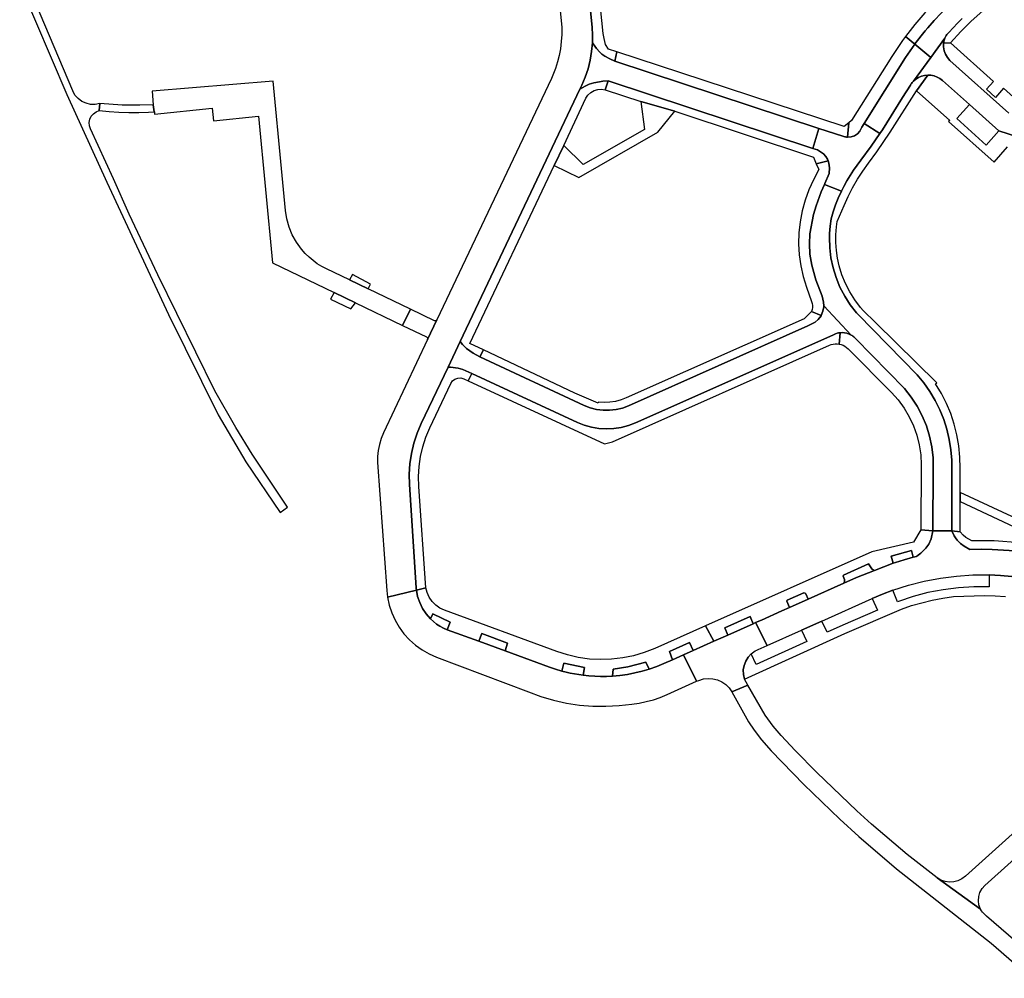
# Model space of a CAD drawing. Header units: metres. Extents: x 127325 to 135234, y 401140 to 409815.
# Tile 23 of 125: x 133571 to 133811, y 403570 to 403803. Entities that reach past the tile are written whole.
import ezdxf

# ---------------------------------------------------------------- set-up
doc = ezdxf.new("R2010")
doc.units = ezdxf.units.M
doc.layers.add('wegvakonderdelen', color=7, linetype='Continuous')

msp = doc.modelspace()

# ---------------------------------------------------------------- linework, layer by layer
at = {"layer": 'wegvakonderdelen'}
for points in [[(133697.4, 403856.03), (133702.87, 403802.63), (133702.99, 403800.91), (133703, 403799.19), (133702.9, 403797.47), (133702.69, 403795.75), (133702.36, 403794.06), (133701.99, 403792.58), (133701.74, 403791.75), (133701.47, 403790.94), (133701.17, 403790.13), (133700.84, 403789.33), (133700.49, 403788.54), (133672.64, 403729.77), (133670.35, 403724.95), (133659.64, 403702.25), (133659.07, 403700.88), (133658.64, 403699.46), (133658.35, 403698), (133658.2, 403696.53), (133658.19, 403695.04), (133660.45, 403663.88), (133660.64, 403662.28), (133667.67, 403664.02), (133667.62, 403664.57), (133665.98, 403689.67), (133665.92, 403692.21), (133666.08, 403694.75), (133666.45, 403697.27), (133667.04, 403699.75), (133667.83, 403702.17), (133668.83, 403704.51), (133675.36, 403718.29), (133678.29, 403724.47), (133707.43, 403785.92), (133707.43, 403785.92), (133707.89, 403786.88), (133708.73, 403788.85), (133709.41, 403790.87), (133709.93, 403792.94), (133710.28, 403795.05), (133710.47, 403797.18), (133710.49, 403799.08), (133710.37, 403800.98), (133706.12, 403843.49)], [(133706.12, 403843.49), (133710.37, 403800.98), (133710.49, 403799.08), (133710.47, 403797.18), (133711.02, 403796.38), (133711.47, 403795.82), (133712.28, 403794.91), (133712.75, 403794.46), (133713.51, 403793.92), (133714.72, 403793.28), (133715.89, 403792.7), (133716.39, 403794.99), (133714.39, 403795.65), (133713.68, 403796.81), (133713.29, 403798.24), (133713.09, 403799.48), (133708.71, 403842.14)], [(133571.12, 403811.49), (133582.63, 403784.64), (133592.31, 403763.28), (133607.29, 403731.05), (133619.42, 403706.63), (133626.17, 403695.25), (133634.53, 403682.91), (133636.31, 403684.2), (133627.68, 403697.08), (133623.67, 403703.58), (133618.58, 403712.51), (133604.7, 403740.71), (133597.76, 403755.51), (133593.96, 403764.08), (133588.31, 403776.22), (133588.07, 403776.99), (133588.02, 403777.8), (133588.18, 403778.59), (133588.53, 403779.32), (133589.05, 403779.94), (133589.71, 403780.41), (133590.47, 403780.7), (133590.64, 403782.44), (133589.52, 403782.21), (133588.38, 403782.21), (133587.27, 403782.46), (133586.23, 403782.93), (133585.31, 403783.61), (133584.56, 403784.47), (133584.01, 403785.47), (133572.67, 403812.32)], [(133800.4, 403803.09), (133799.28, 403801.97), (133797.16, 403799.73), (133796.94, 403799.48), (133796.74, 403799.21), (133796.56, 403798.93), (133796.4, 403798.64), (133796.25, 403798.34), (133796.16, 403798.1), (133796.08, 403797.86), (133796.01, 403797.61), (133795.95, 403797.36), (133795.91, 403797.11), (133797.6, 403797.22), (133800.09, 403799.97), (133802.62, 403802.45), (133806.23, 403805.61)], [(133795.29, 403804.4), (133793.64, 403802.64), (133792.06, 403800.83), (133791.42, 403800.07), (133788.93, 403796.9), (133788.89, 403796.85), (133792.82, 403793.64), (133796.25, 403798.34), (133796.4, 403798.64), (133796.56, 403798.93), (133796.74, 403799.21), (133796.94, 403799.48), (133797.16, 403799.73), (133799.28, 403801.97), (133800.4, 403803.09)], [(133811.79, 403780.09), (133797.45, 403792.91), (133796.83, 403793.59), (133796.34, 403794.39), (133796.02, 403795.26), (133795.87, 403796.18), (133795.91, 403797.11), (133795.91, 403797.11), (133795.95, 403797.36), (133796.01, 403797.61), (133796.08, 403797.86), (133796.16, 403798.1), (133796.25, 403798.34), (133792.82, 403793.64), (133788.6, 403787.86), (133789.19, 403788.36), (133789.84, 403788.75), (133790.55, 403789.05), (133791.29, 403789.24), (133792.05, 403789.32), (133792.83, 403789.29), (133793.6, 403789.13), (133794.33, 403788.86), (133795.02, 403788.49), (133795.64, 403788.01), (133802.2, 403782.15), (133809.35, 403775.76), (133814.11, 403774.2)], [(133818.55, 403778.97), (133810.53, 403786.11), (133808.56, 403783.91), (133806.37, 403785.87), (133808.09, 403787.8), (133797.6, 403797.22), (133795.91, 403797.11), (133795.87, 403796.18), (133796.02, 403795.26), (133796.34, 403794.39), (133796.83, 403793.59), (133797.45, 403792.91), (133811.79, 403780.09)], [(133814.11, 403774.2), (133809.35, 403775.76), (133806.31, 403772.31), (133799.14, 403778.78), (133802.2, 403782.15), (133795.64, 403788.01), (133795.02, 403788.49), (133794.33, 403788.86), (133793.6, 403789.13), (133792.83, 403789.29), (133792.05, 403789.32), (133789.29, 403785.54), (133797.4, 403778.32), (133797.11, 403778), (133808.18, 403768.13), (133811.5, 403771.87)], [(133842.23, 403668.15), (133799.97, 403687.75), (133799.97, 403687.75), (133799.95, 403685.59), (133815.72, 403678.21)], [(133813.22, 403673.53), (133810.49, 403673.76), (133807.75, 403673.9), (133805.02, 403673.95), (133802.28, 403673.9), (133800.96, 403674.66), (133799.99, 403675.36), (133799.23, 403676.13), (133798.78, 403676.72), (133798.46, 403677.24), (133797.9, 403678.42), (133793.3, 403678.4), (133792.87, 403676.44), (133792.33, 403675.16), (133791.61, 403674.23), (133790.34, 403672.96), (133789.43, 403672.22), (133789.31, 403672.19), (133788.52, 403672), (133786.35, 403671.4), (133784.2, 403670.73), (133783.67, 403670.52), (133779.12, 403668.75), (133774.7, 403667.03), (133771.68, 403665.69), (133762.99, 403661.81), (133758.4, 403659.76), (133756.58, 403658.94), (133751.58, 403656.71), (133750.17, 403656.08), (133752.95, 403650.5), (133761.33, 403654.24), (133766.31, 403656.47), (133778.55, 403661.96), (133778.55, 403661.96), (133781.04, 403663.03), (133783.58, 403663.99), (133787.37, 403665.21), (133791.22, 403666.19), (133795.13, 403666.93), (133799.08, 403667.43), (133803.05, 403667.68), (133807.02, 403667.69), (133809.77, 403667.55), (133812.51, 403667.3)], [(133814.47, 403675.51), (133808.23, 403675.98), (133802.78, 403675.98), (133801.34, 403676.79), (133800.71, 403677.33), (133799.97, 403678.22), (133797.9, 403678.42), (133798.46, 403677.24), (133798.78, 403676.72), (133799.23, 403676.13), (133799.99, 403675.36), (133800.96, 403674.66), (133802.28, 403673.9), (133805.02, 403673.95), (133807.75, 403673.9), (133810.49, 403673.76), (133813.22, 403673.53)], [(133812.51, 403667.3), (133809.77, 403667.55), (133807.02, 403667.69), (133806.98, 403664.78), (133803.24, 403664.79), (133799.51, 403664.57), (133795.8, 403664.1), (133792.12, 403663.39), (133788.51, 403662.44), (133784.96, 403661.26), (133784.73, 403661.16), (133783.58, 403663.99), (133781.04, 403663.03), (133778.55, 403661.96), (133779.86, 403659.08), (133771.37, 403655.45), (133767.61, 403653.73), (133766.31, 403656.47), (133761.33, 403654.24), (133762.6, 403651.46), (133750.35, 403645.89), (133749.11, 403648.49), (133748.35, 403647.67), (133747.76, 403646.71), (133747.36, 403645.66), (133747.17, 403644.56), (133747.2, 403643.43), (133747.44, 403642.34), (133771.89, 403653.46), (133785.68, 403659.39), (133788.14, 403660.22), (133790.64, 403660.94), (133793.17, 403661.55), (133795.72, 403662.04), (133798.29, 403662.41), (133800.82, 403662.56), (133803.36, 403662.64), (133805.9, 403662.65), (133808.44, 403662.59), (133810.98, 403662.46)], [(133820.03, 403572.79), (133806.35, 403584.65), (133806, 403584.94), (133805.67, 403585.26), (133805.37, 403585.61), (133805.11, 403585.98), (133804.89, 403586.39), (133794.35, 403593.96), (133787.07, 403599.62), (133778.35, 403607.06), (133774.8, 403610.31), (133774.8, 403610.31), (133765.05, 403619.62), (133759.82, 403624.93), (133756.38, 403628.59), (133754.44, 403630.9), (133752.49, 403633.55), (133748.26, 403640.89), (133744.42, 403639.22), (133748.44, 403631.98), (133749.79, 403629.89), (133751.6, 403627.59), (133753.93, 403624.91), (133761.88, 403616.72), (133770.69, 403608.29), (133775.27, 403604.03), (133784.48, 403596.18), (133807.49, 403578.1), (133817.27, 403569.53)], [(133833.66, 403623.62), (133801.24, 403594.35), (133800.38, 403593.73), (133799.41, 403593.28), (133798.39, 403593.02), (133797.33, 403592.96), (133796.28, 403593.11), (133795.27, 403593.44), (133794.35, 403593.96), (133804.89, 403586.39), (133804.52, 403587.37), (133804.38, 403588.4), (133804.46, 403589.45), (133804.77, 403590.45), (133805.28, 403591.36), (133805.98, 403592.14), (133831.58, 403615.16)]]:
    msp.add_lwpolyline(points, dxfattribs=at)
for points in [[(133800.53, 403809.35), (133801.02, 403809.9), (133801.32, 403810.56), (133801.4, 403811.29), (133801.26, 403812.01), (133800.91, 403812.65), (133800.3, 403813.29), (133799.46, 403812.25), (133796.64, 403809.79), (133793.94, 403807.2), (133791.37, 403804.49), (133788.93, 403801.65), (133786.64, 403798.7), (133788.89, 403796.85), (133788.93, 403796.9), (133791.42, 403800.07), (133792.06, 403800.83), (133793.64, 403802.64), (133795.29, 403804.4), (133796.98, 403806.1), (133798.73, 403807.76), (133800.53, 403809.35)], [(133788.89, 403796.85), (133786.64, 403798.7), (133785.95, 403797.75), (133785.27, 403796.79), (133784.61, 403795.82), (133783.96, 403794.84), (133783.33, 403793.85), (133773.54, 403778.25), (133772.87, 403777.7), (133772.55, 403774.22), (133773.41, 403774.29), (133774.24, 403774.58), (133774.96, 403775.06), (133775.54, 403775.71), (133775.95, 403776.48), (133776.02, 403776.68), (133776.56, 403777.55), (133786.65, 403793.64), (133788.89, 403796.85)], [(133715.89, 403792.7), (133714.72, 403793.28), (133713.51, 403793.92), (133712.75, 403794.46), (133712.28, 403794.91), (133711.47, 403795.82), (133711.02, 403796.38), (133710.47, 403797.18), (133710.28, 403795.05), (133709.93, 403792.94), (133709.41, 403790.87), (133708.73, 403788.85), (133707.89, 403786.88), (133707.43, 403785.92), (133708.71, 403786.61), (133709.68, 403787.09), (133710.84, 403787.44), (133712.18, 403787.73), (133713.04, 403787.86), (133714.33, 403787.93), (133764.09, 403771.5), (133765.59, 403776.37), (133715.89, 403792.7)], [(133788.6, 403787.86), (133792.82, 403793.64), (133788.89, 403796.85), (133786.65, 403793.64), (133776.56, 403777.55), (133780.38, 403775.1), (133781.01, 403776.04), (133785.89, 403783.88), (133787.84, 403786.92), (133787.97, 403787.12), (133788.12, 403787.32), (133788.27, 403787.51), (133788.43, 403787.69), (133788.6, 403787.86)], [(133732.02, 403789.85), (133716.39, 403794.99), (133715.89, 403792.7), (133765.59, 403776.37), (133771.4, 403774.47), (133771.62, 403774.39), (133771.85, 403774.32), (133772.08, 403774.27), (133772.31, 403774.24), (133772.55, 403774.22), (133772.87, 403777.7), (133771.76, 403776.79), (133732.02, 403789.85)], [(133779.34, 403729.1), (133776.37, 403732.01), (133775.73, 403732.77), (133774.32, 403734.6), (133773.09, 403736.55), (133772.03, 403738.6), (133771.16, 403740.74), (133770.49, 403742.94), (133770.09, 403744.8), (133769.82, 403746.68), (133769.69, 403748.58), (133769.71, 403750.48), (133769.86, 403752.37), (133770.02, 403753.69), (133771.69, 403757.6), (133772.68, 403759.78), (133773.77, 403761.9), (133774.97, 403763.97), (133776.26, 403765.97), (133777.65, 403767.91), (133779.7, 403770.63), (133782.95, 403775.45), (133789.29, 403785.54), (133792.05, 403789.32), (133791.29, 403789.24), (133790.55, 403789.05), (133789.84, 403788.75), (133789.19, 403788.36), (133788.6, 403787.86), (133788.43, 403787.69), (133788.27, 403787.51), (133788.12, 403787.32), (133787.97, 403787.12), (133787.84, 403786.92), (133785.89, 403783.88), (133781.01, 403776.04), (133780.38, 403775.1), (133778.33, 403772.04), (133775.75, 403768.64), (133774.85, 403767.42), (133773.99, 403766.17), (133773.17, 403764.89), (133772.39, 403763.58), (133771.67, 403762.25), (133771.08, 403761.1), (133770.3, 403759.41), (133769.59, 403757.77), (133769.02, 403756.06), (133768.59, 403754.32), (133768.31, 403752.55), (133768.18, 403750.76), (133768.14, 403749.8), (133768.21, 403747.32), (133768.5, 403744.85), (133769.02, 403742.41), (133769.75, 403740.04), (133770.7, 403737.74), (133771.85, 403735.53), (133773.2, 403733.44), (133774.73, 403731.48), (133775.1, 403731.05), (133789.46, 403716.39), (133791.09, 403714.44), (133792.56, 403712.36), (133793.86, 403710.18), (133795, 403707.91), (133795.95, 403705.55), (133796.73, 403703.13), (133797.31, 403700.65), (133797.69, 403698.14), (133797.89, 403695.6), (133797.88, 403693.06), (133797.9, 403678.42), (133799.97, 403678.22), (133799.95, 403685.59), (133799.97, 403687.75), (133799.97, 403693.68), (133799.9, 403696.39), (133799.63, 403699.08), (133799.17, 403701.75), (133798.51, 403704.38), (133797.65, 403706.95), (133796.61, 403709.45), (133795.38, 403711.87), (133793.98, 403714.19), (133794.31, 403714.43), (133779.34, 403729.1)], [(133634.83, 403766.59), (133632.81, 403787.83), (133603.33, 403785.45), (133603.57, 403782.09), (133603.85, 403780.42), (133603.9, 403780.42), (133603.94, 403779.86), (133617.94, 403781.26), (133618.25, 403778.24), (133629.24, 403779.37), (133632.62, 403743.64), (133647.62, 403736.42), (133652.79, 403733.93), (133664.23, 403728.42), (133666.2, 403732.35), (133655.93, 403737.28), (133651.39, 403739.47), (133645.73, 403742.19), (133644.6, 403742.77), (133643.52, 403743.44), (133642.49, 403744.18), (133641.52, 403745), (133640.61, 403745.88), (133639.65, 403746.97), (133638.45, 403748.64), (133637.45, 403750.44), (133636.67, 403752.35), (133636.12, 403754.33), (133635.8, 403756.37), (133634.83, 403766.59)], [(133701.16, 403767.32), (133703.48, 403772.22), (133708.9, 403783.69), (133709.39, 403784.48), (133710.06, 403785.12), (133710.86, 403785.59), (133711.76, 403785.85), (133712.68, 403785.89), (133713.59, 403785.71), (133714.33, 403787.93), (133713.04, 403787.86), (133712.18, 403787.73), (133710.84, 403787.44), (133709.68, 403787.09), (133708.71, 403786.61), (133707.43, 403785.92), (133678.29, 403724.47), (133678.9, 403723.77), (133679.45, 403723.19), (133679.87, 403722.8), (133680.66, 403722.19), (133681.47, 403721.66), (133683.07, 403720.78), (133683.97, 403722.46), (133680.63, 403724.05), (133701.16, 403767.32)], [(133714.33, 403787.93), (133713.59, 403785.71), (133722.27, 403782.87), (133730.5, 403780.58), (133764.23, 403769.39), (133764.93, 403767.77), (133767.83, 403768.44), (133767.7, 403768.84), (133767.27, 403769.56), (133766.72, 403770.14), (133765.21, 403771.13), (133764.09, 403771.5), (133714.33, 403787.93)], [(133603.57, 403782.09), (133600.33, 403781.98), (133596.06, 403781.99), (133590.64, 403782.44), (133590.47, 403780.7), (133592.86, 403780.45), (133595.27, 403780.28), (133597.67, 403780.21), (133600.08, 403780.22), (133602.49, 403780.33), (133603.85, 403780.42), (133603.57, 403782.09)], [(133730.5, 403780.58), (133722.27, 403782.87), (133723.18, 403776.07), (133708.2, 403767.56), (133703.48, 403772.22), (133701.16, 403767.32), (133707.14, 403764.45), (133726.39, 403775.42), (133730.5, 403780.58)], [(133802.2, 403782.15), (133799.14, 403778.78), (133806.31, 403772.31), (133809.35, 403775.76), (133802.2, 403782.15)], [(133780.38, 403775.1), (133776.56, 403777.55), (133776.02, 403776.68), (133775.95, 403776.48), (133775.54, 403775.71), (133774.96, 403775.06), (133774.24, 403774.58), (133773.41, 403774.29), (133772.55, 403774.22), (133772.31, 403774.24), (133772.08, 403774.27), (133771.85, 403774.32), (133771.62, 403774.39), (133771.4, 403774.47), (133765.59, 403776.37), (133764.09, 403771.5), (133765.21, 403771.13), (133766.72, 403770.14), (133767.27, 403769.56), (133767.7, 403768.84), (133767.83, 403768.44), (133768.02, 403767.88), (133768.18, 403766.76), (133768.06, 403765.41), (133767.03, 403762.91), (133766.94, 403762.72), (133771.08, 403761.1), (133771.67, 403762.25), (133772.39, 403763.58), (133773.17, 403764.89), (133773.99, 403766.17), (133774.85, 403767.42), (133775.75, 403768.64), (133778.33, 403772.04), (133780.38, 403775.1)], [(133766.35, 403735.54), (133764.86, 403739.52), (133763.82, 403743.07), (133763.39, 403745.77), (133763.25, 403748.29), (133763.41, 403750.73), (133764.28, 403755.42), (133764.92, 403757.5), (133766.14, 403760.9), (133766.94, 403762.72), (133767.03, 403762.91), (133768.06, 403765.41), (133768.18, 403766.76), (133768.02, 403767.88), (133767.83, 403768.44), (133764.93, 403767.77), (133765.55, 403766.34), (133764.26, 403763.85), (133763.13, 403761.41), (133762.2, 403758.88), (133761.48, 403756.29), (133760.98, 403753.65), (133760.69, 403750.98), (133760.63, 403748.29), (133760.78, 403745.61), (133761.15, 403742.94), (133761.74, 403740.32), (133762.55, 403737.75), (133763.81, 403734.25), (133763.94, 403733.77), (133764, 403733.27), (133763.99, 403732.78), (133763.9, 403732.29), (133763.74, 403731.82), (133766.13, 403730.84), (133766.55, 403731.9), (133766.79, 403732.97), (133766.78, 403733.21), (133766.73, 403734.1), (133766.35, 403735.54)], [(133771.08, 403761.1), (133766.94, 403762.72), (133766.14, 403760.9), (133764.92, 403757.5), (133764.28, 403755.42), (133763.41, 403750.73), (133763.25, 403748.29), (133763.39, 403745.77), (133763.82, 403743.07), (133764.86, 403739.52), (133766.35, 403735.54), (133766.73, 403734.1), (133766.78, 403733.21), (133773.41, 403726.07), (133773.64, 403725.93), (133773.87, 403725.78), (133774.08, 403725.61), (133774.28, 403725.42), (133774.47, 403725.23), (133786.42, 403713.05), (133788.06, 403710.97), (133789.5, 403708.75), (133790.73, 403706.4), (133791.73, 403703.96), (133792.51, 403701.43), (133793.05, 403698.84), (133793.34, 403696.21), (133793.39, 403693.56), (133793.3, 403678.4), (133797.9, 403678.42), (133797.88, 403693.06), (133797.89, 403695.6), (133797.69, 403698.14), (133797.31, 403700.65), (133796.73, 403703.13), (133795.95, 403705.55), (133795, 403707.91), (133793.86, 403710.18), (133792.56, 403712.36), (133791.09, 403714.44), (133789.46, 403716.39), (133775.1, 403731.05), (133774.73, 403731.48), (133773.2, 403733.44), (133771.85, 403735.53), (133770.7, 403737.74), (133769.75, 403740.04), (133769.02, 403742.41), (133768.5, 403744.85), (133768.21, 403747.32), (133768.14, 403749.8), (133768.18, 403750.76), (133768.31, 403752.55), (133768.59, 403754.32), (133769.02, 403756.06), (133769.59, 403757.77), (133770.3, 403759.41), (133771.08, 403761.1)], [(133652.1, 403740.84), (133651.39, 403739.47), (133655.93, 403737.28), (133656.49, 403738.46), (133652.1, 403740.84)], [(133647.62, 403736.42), (133646.76, 403734.78), (133651.69, 403732.41), (133652.79, 403733.93), (133647.62, 403736.42)], [(133672.64, 403729.77), (133672.55, 403729.65), (133672.43, 403729.57), (133672.29, 403729.52), (133672.15, 403729.52), (133672.01, 403729.56), (133666.2, 403732.35), (133664.23, 403728.42), (133670.09, 403725.6), (133670.22, 403725.52), (133670.33, 403725.4), (133670.38, 403725.26), (133670.39, 403725.1), (133670.35, 403724.95), (133672.64, 403729.77)], [(133683.07, 403720.78), (133681.47, 403721.66), (133680.66, 403722.19), (133679.87, 403722.8), (133679.45, 403723.19), (133678.9, 403723.77), (133678.29, 403724.47), (133675.36, 403718.29), (133675.96, 403718.26), (133677.77, 403718), (133678.95, 403717.71), (133681.14, 403716.68), (133706.8, 403704.79), (133708.49, 403704.12), (133710.24, 403703.62), (133712.04, 403703.32), (133713.85, 403703.21), (133715.67, 403703.29), (133717.47, 403703.57), (133719.23, 403704.04), (133720.93, 403704.69), (133768.93, 403726.04), (133769.27, 403726.22), (133769.62, 403726.37), (133769.98, 403726.49), (133770.36, 403726.58), (133770.73, 403726.64), (133771.29, 403726.66), (133771.84, 403726.61), (133772.39, 403726.5), (133772.91, 403726.32), (133773.41, 403726.07), (133766.78, 403733.21), (133766.79, 403732.97), (133766.55, 403731.9), (133766.13, 403730.84), (133766.09, 403730.72), (133765.4, 403729.87), (133764.68, 403729.2), (133762.91, 403728.3), (133719.28, 403708.86), (133717.79, 403708.3), (133716.24, 403707.93), (133714.66, 403707.75), (133713.07, 403707.76), (133711.49, 403707.97), (133709.94, 403708.37), (133708.46, 403708.95), (133683.07, 403720.78)], [(133762.91, 403728.3), (133764.68, 403729.2), (133765.4, 403729.87), (133766.09, 403730.72), (133766.13, 403730.84), (133763.74, 403731.82), (133762.02, 403730.05), (133718.72, 403710.78), (133717.43, 403710.28), (133716.09, 403709.92), (133714.72, 403709.71), (133713.33, 403709.64), (133711.95, 403709.71), (133711.84, 403709.52), (133706.22, 403711.91), (133683.97, 403722.46), (133683.07, 403720.78), (133708.46, 403708.95), (133709.94, 403708.37), (133711.49, 403707.97), (133713.07, 403707.76), (133714.66, 403707.75), (133716.24, 403707.93), (133717.79, 403708.3), (133719.28, 403708.86), (133762.91, 403728.3)], [(133770.54, 403723.86), (133770.73, 403726.64), (133770.36, 403726.58), (133769.98, 403726.49), (133769.62, 403726.37), (133769.27, 403726.22), (133768.93, 403726.04), (133720.93, 403704.69), (133719.23, 403704.04), (133717.47, 403703.57), (133715.67, 403703.29), (133713.85, 403703.21), (133712.04, 403703.32), (133710.24, 403703.62), (133708.49, 403704.12), (133706.8, 403704.79), (133681.14, 403716.68), (133680.21, 403714.95), (133713.39, 403699.59), (133715.32, 403700.07), (133768.12, 403723.58), (133768.58, 403723.75), (133769.06, 403723.87), (133769.55, 403723.93), (133770.05, 403723.93), (133770.54, 403723.86)], [(133773.41, 403726.07), (133772.91, 403726.32), (133772.39, 403726.5), (133771.84, 403726.61), (133771.29, 403726.66), (133770.73, 403726.64), (133770.54, 403723.86), (133771.01, 403723.74), (133771.48, 403723.57), (133771.91, 403723.34), (133772.32, 403723.05), (133772.68, 403722.72), (133783.23, 403712.08), (133784.86, 403710.27), (133786.31, 403708.3), (133787.55, 403706.2), (133788.59, 403703.99), (133789.4, 403701.69), (133789.99, 403699.32), (133790.34, 403696.9), (133790.45, 403694.47), (133790.4, 403678.68), (133793.3, 403678.4), (133793.39, 403693.56), (133793.34, 403696.21), (133793.05, 403698.84), (133792.51, 403701.43), (133791.73, 403703.96), (133790.73, 403706.4), (133789.5, 403708.75), (133788.06, 403710.97), (133786.42, 403713.05), (133774.47, 403725.23), (133774.28, 403725.42), (133774.08, 403725.61), (133773.87, 403725.78), (133773.64, 403725.93), (133773.41, 403726.07)], [(133680.21, 403714.95), (133681.14, 403716.68), (133678.95, 403717.71), (133677.77, 403718), (133675.96, 403718.26), (133675.36, 403718.29), (133668.83, 403704.51), (133667.83, 403702.17), (133667.04, 403699.75), (133666.45, 403697.27), (133666.08, 403694.75), (133665.92, 403692.21), (133665.98, 403689.67), (133667.62, 403664.57), (133667.67, 403664.02), (133669.92, 403664.58), (133668.22, 403689.19), (133668.15, 403691.64), (133668.3, 403694.08), (133668.65, 403696.51), (133669.21, 403698.89), (133669.97, 403701.22), (133670.92, 403703.47), (133676.03, 403714.28), (133676.44, 403714.9), (133677.03, 403715.35), (133677.73, 403715.6), (133678.47, 403715.63), (133679.18, 403715.43), (133680.21, 403714.95)], [(133771.68, 403665.69), (133771.79, 403666.08), (133771.79, 403666.56), (133771.52, 403667.38), (133771.59, 403667.66), (133777.67, 403670.41), (133778.42, 403669.15), (133778.87, 403668.84), (133779.12, 403668.75), (133783.67, 403670.52), (133783.19, 403672.24), (133788.07, 403673.63), (133788.52, 403672), (133789.31, 403672.19), (133789.43, 403672.22), (133790.34, 403672.96), (133791.61, 403674.23), (133792.33, 403675.16), (133792.87, 403676.44), (133793.3, 403678.4), (133790.4, 403678.68), (133788.56, 403675.64), (133778.48, 403673.3), (133738.01, 403655.3), (133740.01, 403651.55), (133743.39, 403653.06), (133742.65, 403654.83), (133748.82, 403657.6), (133749.59, 403655.82), (133750.17, 403656.08), (133751.58, 403656.71), (133756.58, 403658.94), (133758.4, 403659.76), (133757.77, 403661.33), (133757.89, 403661.53), (133761.91, 403663.3), (133762.2, 403663.29), (133762.41, 403663.07), (133762.99, 403661.81), (133771.68, 403665.69)], [(133788.07, 403673.63), (133783.19, 403672.24), (133783.67, 403670.52), (133784.2, 403670.73), (133786.35, 403671.4), (133788.52, 403672), (133788.07, 403673.63)], [(133779.12, 403668.75), (133778.87, 403668.84), (133778.42, 403669.15), (133777.67, 403670.41), (133771.59, 403667.66), (133771.52, 403667.38), (133771.79, 403666.56), (133771.79, 403666.08), (133771.68, 403665.69), (133774.7, 403667.03), (133779.12, 403668.75)], [(133732.65, 403648.26), (133729.97, 403647.07), (133727.87, 403646.13), (133726.11, 403645.41), (133724.3, 403644.78), (133722.55, 403644.27), (133720.77, 403643.84), (133718.97, 403643.49), (133717.15, 403643.24), (133715.33, 403643.07), (133713.9, 403643.01), (133712.47, 403643), (133711.03, 403643.04), (133709.6, 403643.14), (133708.18, 403643.29), (133707.14, 403643.43), (133706.1, 403643.61), (133705.07, 403643.81), (133704.05, 403644.05), (133703.03, 403644.31), (133701.5, 403644.76), (133699.99, 403645.27), (133689.21, 403649.22), (133682.85, 403651.54), (133675.13, 403654.37), (133674.23, 403654.76), (133673.37, 403655.22), (133672.55, 403655.75), (133671.77, 403656.35), (133671.05, 403657.01), (133670, 403658.21), (133669.13, 403659.53), (133668.44, 403660.95), (133667.95, 403662.46), (133667.67, 403664.02), (133660.64, 403662.28), (133661.04, 403660.35), (133661.65, 403658.47), (133662.46, 403656.67), (133663.45, 403654.96), (133664.61, 403653.37), (133665.94, 403651.91), (133667.41, 403650.59), (133669.02, 403649.44), (133670.73, 403648.46), (133672.54, 403647.67), (133694.93, 403639.26), (133697.94, 403638.12), (133701.02, 403637.2), (133704.16, 403636.5), (133707.34, 403636.02), (133710.54, 403635.76), (133713.76, 403635.74), (133716.96, 403635.94), (133720.07, 403636.27), (133721.83, 403636.52), (133723.58, 403636.87), (133725.3, 403637.33), (133726.99, 403637.89), (133728.64, 403638.56), (133735.82, 403641.8), (133732.65, 403648.26)], [(133724.3, 403644.78), (133726.11, 403645.41), (133727.87, 403646.13), (133729.97, 403647.07), (133729.19, 403649.02), (133734.06, 403651.28), (133734.97, 403649.3), (133740.01, 403651.55), (133738.01, 403655.3), (133725.63, 403649.79), (133723.1, 403648.81), (133720.5, 403648.04), (133717.84, 403647.49), (133715.15, 403647.17), (133712.43, 403647.09), (133709.72, 403647.23), (133707.04, 403647.61), (133704.39, 403648.21), (133701.81, 403649.04), (133674.48, 403659.09), (133673.35, 403659.62), (133672.34, 403660.34), (133671.46, 403661.22), (133670.75, 403662.25), (133670.24, 403663.38), (133669.92, 403664.58), (133667.67, 403664.02), (133667.95, 403662.46), (133668.44, 403660.95), (133669.13, 403659.53), (133670, 403658.21), (133671.05, 403657.01), (133671.66, 403658.23), (133675.85, 403656.18), (133675.13, 403654.37), (133682.85, 403651.54), (133683.55, 403653.43), (133689.84, 403651.06), (133689.21, 403649.22), (133699.99, 403645.27), (133701.5, 403644.76), (133703.03, 403644.31), (133703.49, 403646.22), (133708.52, 403645.14), (133708.18, 403643.29), (133709.6, 403643.14), (133711.03, 403643.04), (133712.47, 403643), (133713.9, 403643.01), (133715.33, 403643.07), (133715.48, 403644.8), (133719.12, 403645.34), (133723.45, 403646.5), (133724.3, 403644.78)], [(133762.99, 403661.81), (133762.41, 403663.07), (133762.2, 403663.29), (133761.91, 403663.3), (133757.89, 403661.53), (133757.77, 403661.33), (133758.4, 403659.76), (133762.99, 403661.81)], [(133671.66, 403658.23), (133671.05, 403657.01), (133671.77, 403656.35), (133672.55, 403655.75), (133673.37, 403655.22), (133674.23, 403654.76), (133675.13, 403654.37), (133675.85, 403656.18), (133671.66, 403658.23)], [(133749.59, 403655.82), (133748.82, 403657.6), (133742.65, 403654.83), (133743.39, 403653.06), (133749.59, 403655.82)], [(133749.11, 403648.49), (133749.42, 403648.75), (133749.75, 403648.99), (133750.1, 403649.2), (133750.45, 403649.39), (133750.83, 403649.56), (133752.95, 403650.5), (133750.17, 403656.08), (133749.59, 403655.82), (133743.39, 403653.06), (133740.01, 403651.55), (133734.97, 403649.3), (133732.65, 403648.26), (133735.82, 403641.8), (133736.35, 403642.04), (133737.47, 403642.38), (133738.63, 403642.52), (133739.79, 403642.44), (133740.92, 403642.16), (133741.98, 403641.67), (133742.94, 403641.01), (133743.76, 403640.18), (133744.42, 403639.22), (133748.26, 403640.89), (133747.44, 403642.34), (133747.2, 403643.43), (133747.17, 403644.56), (133747.36, 403645.66), (133747.76, 403646.71), (133748.35, 403647.67), (133749.11, 403648.49)], [(133689.84, 403651.06), (133683.55, 403653.43), (133682.85, 403651.54), (133689.21, 403649.22), (133689.84, 403651.06)], [(133734.06, 403651.28), (133729.19, 403649.02), (133729.97, 403647.07), (133732.65, 403648.26), (133734.97, 403649.3), (133734.06, 403651.28)], [(133708.52, 403645.14), (133703.49, 403646.22), (133703.03, 403644.31), (133704.05, 403644.05), (133705.07, 403643.81), (133706.1, 403643.61), (133707.14, 403643.43), (133708.18, 403643.29), (133708.52, 403645.14)], [(133724.3, 403644.78), (133723.45, 403646.5), (133719.12, 403645.34), (133715.48, 403644.8), (133715.33, 403643.07), (133717.15, 403643.24), (133718.97, 403643.49), (133720.77, 403643.84), (133722.55, 403644.27), (133724.3, 403644.78)]]:
    msp.add_lwpolyline(points, close=True, dxfattribs=at)

doc.saveas('drawing.dxf')
